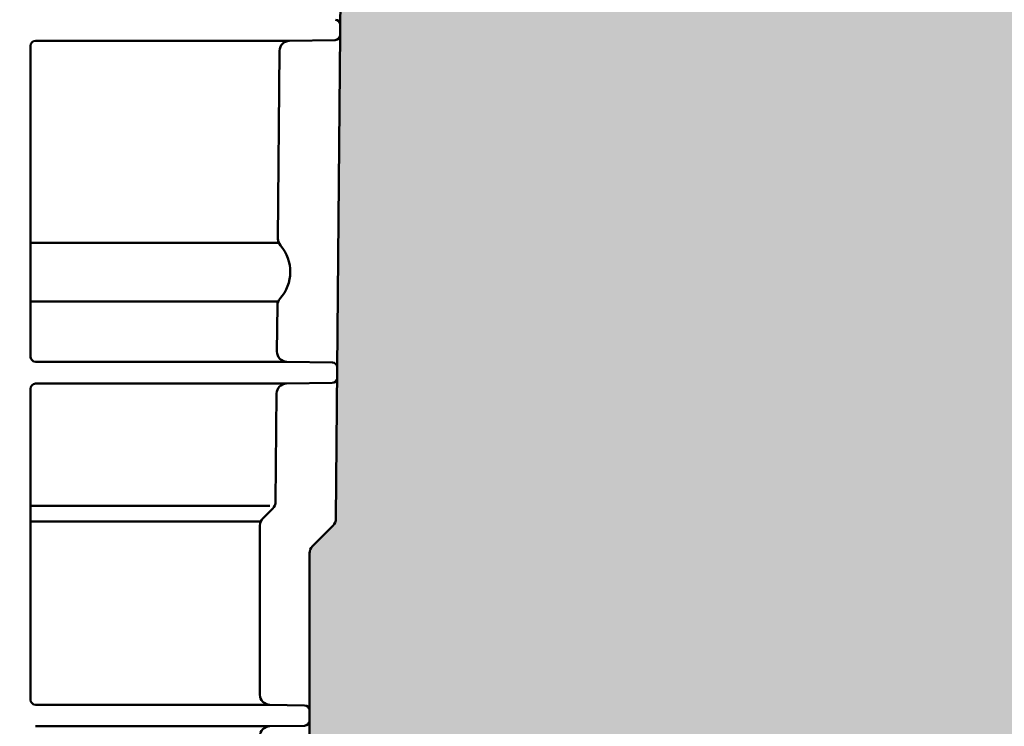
# Model space of a CAD drawing. Extents: x -118729 to -53705, y 33529 to 45095.
# Tile 56 of 83: x -60886 to -60730, y 35589 to 35702. Entities that reach past the tile are written whole.
import ezdxf

# ---------------------------------------------------------------- set-up
doc = ezdxf.new("R2010")
doc.units = 0
doc.header["$LTSCALE"] = 10
doc.header["$MEASUREMENT"] = 0
doc.layers.add('AM_0', color=7, linetype='CONTINUOUS', lineweight=50)
doc.layers.add('AM_8', color=1, linetype='CONTINUOUS', lineweight=25)

msp = doc.modelspace()

# ---------------------------------------------------------------- hatches: boundary and pattern name
at = {"layer": 'AM_8'}
h = msp.add_hatch(dxfattribs=at)
h.set_pattern_fill('HEX', color=9, scale=1.600000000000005, angle=45, style=0)
h.set_pattern_definition([(45, (-46406.56915548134, 36684.14023366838), (-6.221703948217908, 6.221703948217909), [5.080000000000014, -10.16000000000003]), (165, (-46406.56915548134, 36684.14023366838), (-2.277301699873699, -8.499005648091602), [5.08, -10.16]), (104.9999999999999, (-46402.97705303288, 36687.73233611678), (-8.499005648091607, -2.277301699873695), [5.08, -10.16])])
edge = h.paths.add_edge_path(flags=16)
edge.add_line((-59825.65901947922, 35580.71476859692), (-59825.65901947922, 35580.56656859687))
edge.add_line((-59825.65901947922, 35580.56656859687), (-59824.23933547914, 35581.98625259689))
edge.add_line((-59824.23933547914, 35581.98625259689), (-59823.32782928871, 35581.07474846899))
edge.add_arc((-59774.45901947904, 35527.11476859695), 72.79999999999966, 92.8344637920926, 132.1655355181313, ccw=False)
edge.add_line((-59778.05901947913, 35599.82570312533), (-59778.05901947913, 35601.11476859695))
edge.add_line((-59778.05901947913, 35601.11476859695), (-59770.85901947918, 35601.11476859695))
edge.add_line((-59770.85901947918, 35601.11476859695), (-59770.85901947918, 35599.82570312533))
edge.add_arc((-59774.45901947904, 35527.11476859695), 72.79999999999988, 47.83446448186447, 87.1655362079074, ccw=False)
edge.add_line((-59725.59020966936, 35581.07474846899), (-59724.67870347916, 35581.98625259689))
edge.add_line((-59724.67870347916, 35581.98625259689), (-59719.58753547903, 35576.89508459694))
edge.add_line((-59719.58753547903, 35576.89508459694), (-59720.49903960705, 35575.98357840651))
edge.add_arc((-59774.45901947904, 35527.11476859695), 72.80000000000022, 2.8344637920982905, 42.16553551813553, ccw=False)
edge.add_line((-59701.74808495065, 35530.71476859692), (-59700.45901947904, 35530.71476859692))
edge.add_line((-59700.45901947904, 35530.71476859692), (-59700.45901947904, 35523.51476859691))
edge.add_line((-59700.45901947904, 35523.51476859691), (-59701.74808495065, 35523.51476859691))
edge.add_arc((-59774.45901947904, 35527.11476859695), 72.7999999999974, 317.8344644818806, 357.1655362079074, ccw=False)
edge.add_line((-59720.49903960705, 35478.24595878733), (-59719.58753547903, 35477.3344525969))
edge.add_line((-59719.58753547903, 35477.3344525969), (-59724.67870347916, 35472.24328459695))
edge.add_line((-59724.67870347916, 35472.24328459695), (-59725.59020966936, 35473.15478872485))
edge.add_arc((-59774.45901947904, 35527.11476859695), 72.79999999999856, 272.8344637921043, 312.1655355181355, ccw=False)
edge.add_line((-59770.85901947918, 35454.40383406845), (-59770.85901947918, 35453.11476859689))
edge.add_line((-59770.85901947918, 35453.11476859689), (-59778.05901947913, 35453.11476859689))
edge.add_line((-59778.05901947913, 35453.11476859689), (-59778.05901947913, 35454.40383406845))
edge.add_arc((-59774.45901947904, 35527.11476859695), 72.79999999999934, 227.8344644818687, 267.1655362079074, ccw=False)
edge.add_line((-59823.32782928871, 35473.15478872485), (-59824.23933547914, 35472.24328459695))
edge.add_line((-59824.23933547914, 35472.24328459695), (-59825.57318406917, 35473.57713318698))
edge.add_line((-59825.57318406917, 35473.57713318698), (-59825.65901947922, 35473.51476859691))
edge.add_line((-59825.65901947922, 35473.51476859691), (-59844.45901947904, 35473.51476859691))
edge.add_line((-59844.45901947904, 35473.51476859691), (-59844.45901947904, 35472.39476699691))
edge.add_line((-59844.45901947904, 35472.39476699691), (-59858.45901947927, 35472.39476699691))
edge.add_line((-59858.45901947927, 35472.39476699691), (-59858.45901947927, 35481.61712367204))
edge.add_line((-59858.45901947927, 35481.61712367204), (-59859.40622096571, 35481.58752219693))
edge.add_line((-59859.40622096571, 35481.58752219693), (-59860.30944656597, 35480.8561013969))
edge.add_line((-59860.30944656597, 35480.8561013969), (-59861.44370416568, 35480.82065579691))
edge.add_line((-59861.44370416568, 35480.82065579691), (-59861.44370416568, 35573.40888139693))
edge.add_line((-59861.44370416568, 35573.40888139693), (-59860.30944656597, 35573.37343579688))
edge.add_line((-59860.30944656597, 35573.37343579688), (-59859.40622096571, 35572.64201499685))
edge.add_line((-59859.40622096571, 35572.64201499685), (-59858.45901947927, 35572.61241352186))
edge.add_line((-59858.45901947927, 35572.61241352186), (-59858.45901947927, 35581.83477019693))
edge.add_line((-59858.45901947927, 35581.83477019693), (-59844.45901947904, 35581.83477019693))
edge.add_line((-59844.45901947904, 35581.83477019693), (-59844.45901947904, 35580.71476859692))
edge.add_line((-59844.45901947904, 35580.71476859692), (-59825.65901947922, 35580.71476859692))
edge = h.paths.add_edge_path(flags=16)
edge.add_line((-60455.40638900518, 35462.44064142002), (-60431.64092047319, 35462.44064142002))
edge.add_line((-60431.64092047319, 35462.44064142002), (-60425.6995533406, 35462.44064142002))
edge.add_line((-60425.6995533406, 35462.44064142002), (-60395.99271767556, 35462.44064142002))
edge.add_line((-60395.99271767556, 35462.44064142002), (-60390.05135054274, 35462.44064142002))
edge.add_line((-60390.05135054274, 35462.44064142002), (-60350.04062979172, 35462.44064142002))
edge.add_arc((-60338.15760940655, 35421.22233482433), 42.89702754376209, -103.58519168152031, 106.0819924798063, ccw=False)
edge.add_line((-60348.23373073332, 35379.52549140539), (-61022.16533288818, 35379.52549140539))
edge.add_line((-61022.16533288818, 35379.52549140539), (-61022.16533288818, 35375.35306732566))
edge.add_line((-61022.16533288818, 35375.35306732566), (-61031.56373336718, 35375.35306732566))
edge.add_line((-61031.56373336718, 35375.35306732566), (-61031.56373336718, 35466.61306549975))
edge.add_line((-61031.56373336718, 35466.61306549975), (-61022.16533288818, 35466.61306549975))
edge.add_line((-61022.16533288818, 35466.61306549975), (-61022.16533288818, 35462.44064142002))
edge.add_line((-61022.16533288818, 35462.44064142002), (-61001.88206312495, 35462.44064142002))
edge.add_line((-61001.88206312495, 35462.44064142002), (-60966.36396244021, 35462.44064142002))
edge.add_line((-60966.36396244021, 35462.44064142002), (-60930.71575964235, 35462.44064142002))
edge.add_line((-60930.71575964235, 35462.44064142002), (-60924.77439250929, 35462.44064142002))
edge.add_line((-60924.77439250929, 35462.44064142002), (-60895.06755684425, 35462.44064142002))
edge.add_line((-60895.06755684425, 35462.44064142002), (-60889.12618971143, 35462.44064142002))
edge.add_line((-60889.12618971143, 35462.44064142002), (-60823.77115124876, 35462.44064142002))
edge.add_line((-60823.77115124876, 35462.44064142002), (-60817.82978411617, 35462.44064142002))
edge.add_line((-60817.82978411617, 35462.44064142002), (-60788.12294845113, 35462.44064142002))
edge.add_line((-60788.12294845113, 35462.44064142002), (-60782.18158131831, 35462.44064142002))
edge.add_line((-60782.18158131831, 35462.44064142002), (-60740.59201138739, 35462.44064142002))
edge.add_line((-60740.59201138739, 35462.44064142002), (-60710.88517572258, 35462.44064142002))
edge.add_line((-60710.88517572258, 35462.44064142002), (-60645.53013726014, 35462.44064142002))
edge.add_line((-60645.53013726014, 35462.44064142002), (-60639.58877012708, 35462.44064142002))
edge.add_line((-60639.58877012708, 35462.44064142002), (-60574.23373166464, 35462.44064142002))
edge.add_line((-60574.23373166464, 35462.44064142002), (-60568.29236453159, 35462.44064142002))
edge.add_line((-60568.29236453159, 35462.44064142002), (-60538.58552886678, 35462.44064142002))
edge.add_line((-60538.58552886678, 35462.44064142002), (-60532.64416173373, 35462.44064142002))
edge.add_line((-60532.64416173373, 35462.44064142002), (-60467.28912327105, 35462.44064142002))
edge.add_line((-60467.28912327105, 35462.44064142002), (-60461.34775613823, 35462.44064142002))
edge.add_line((-60461.34775613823, 35462.44064142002), (-60458.48897031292, 35462.44064142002))
edge.add_line((-60458.48897031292, 35462.44064142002), (-60455.40638900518, 35462.44064142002))
edge = h.paths.add_edge_path(flags=16)
edge.add_line((-60640.50384603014, 35580.71476859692), (-60640.50384603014, 35580.61916299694))
edge.add_line((-60640.50384603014, 35580.61916299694), (-60632.5118476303, 35580.61916299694))
edge.add_line((-60632.5118476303, 35580.61916299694), (-60632.04246283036, 35580.14893019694))
edge.add_line((-60632.04246283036, 35580.14893019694), (-60631.57725323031, 35579.68286539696))
edge.add_line((-60631.57725323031, 35579.68286539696), (-60631.11615643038, 35579.22090859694))
edge.add_line((-60631.11615643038, 35579.22090859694), (-60630.65911963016, 35578.76300459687))
edge.add_line((-60630.65911963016, 35578.76300459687), (-60630.2060916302, 35578.30909819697))
edge.add_line((-60630.2060916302, 35578.30909819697), (-60629.75701963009, 35577.85914139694))
edge.add_line((-60629.75701963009, 35577.85914139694), (-60629.31184763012, 35577.41307819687))
edge.add_line((-60629.31184763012, 35577.41307819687), (-60582.22324923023, 35577.41307819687))
edge.add_line((-60582.22324923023, 35577.41307819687), (-60580.77630043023, 35576.3978157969))
edge.add_line((-60580.77630043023, 35576.3978157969), (-60579.3592964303, 35575.40348939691))
edge.add_line((-60579.3592964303, 35575.40348939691), (-60577.97132043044, 35574.42944779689))
edge.add_line((-60577.97132043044, 35574.42944779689), (-60576.61151803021, 35573.47508059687))
edge.add_line((-60576.61151803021, 35573.47508059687), (-60575.27902283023, 35572.53979019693))
edge.add_line((-60575.27902283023, 35572.53979019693), (-60573.97302923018, 35571.62300859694))
edge.add_line((-60573.97302923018, 35571.62300859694), (-60572.69275563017, 35570.72418939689))
edge.add_line((-60572.69275563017, 35570.72418939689), (-60572.5118476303, 35570.71476859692))
edge.add_line((-60572.5118476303, 35570.71476859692), (-60555.71184763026, 35568.96476859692))
edge.add_arc((-60555.71184763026, 35566.5647685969), 2.4, 0, 90, ccw=False)
edge.add_line((-60553.31184763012, 35566.5647685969), (-60553.31184763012, 35557.11476859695))
edge.add_line((-60553.31184763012, 35557.11476859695), (-60093.00622096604, 35557.11476859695))
edge.add_line((-60093.00622096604, 35557.11476859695), (-60093.00622096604, 35566.5647685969))
edge.add_arc((-60090.60622096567, 35566.5647685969), 2.4, 90, 180, ccw=False)
edge.add_line((-60090.60622096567, 35568.96476859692), (-60073.80622096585, 35570.71476859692))
edge.add_line((-60073.80622096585, 35570.71476859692), (-60073.62531296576, 35570.72418939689))
edge.add_line((-60073.62531296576, 35570.72418939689), (-60072.34503936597, 35571.62300859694))
edge.add_line((-60072.34503936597, 35571.62300859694), (-60071.03904576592, 35572.53979019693))
edge.add_line((-60071.03904576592, 35572.53979019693), (-60069.70655056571, 35573.47508059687))
edge.add_line((-60069.70655056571, 35573.47508059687), (-60068.34674816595, 35574.42944779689))
edge.add_line((-60068.34674816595, 35574.42944779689), (-60066.95877216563, 35575.40348939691))
edge.add_line((-60066.95877216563, 35575.40348939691), (-60065.54176816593, 35576.3978157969))
edge.add_line((-60065.54176816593, 35576.3978157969), (-60064.09481936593, 35577.41307819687))
edge.add_line((-60064.09481936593, 35577.41307819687), (-60017.00622096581, 35577.41307819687))
edge.add_line((-60017.00622096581, 35577.41307819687), (-60016.56104896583, 35577.85914139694))
edge.add_line((-60016.56104896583, 35577.85914139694), (-60016.11197696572, 35578.30909819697))
edge.add_line((-60016.11197696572, 35578.30909819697), (-60015.65894896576, 35578.76300459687))
edge.add_line((-60015.65894896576, 35578.76300459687), (-60015.20191216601, 35579.22090859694))
edge.add_line((-60015.20191216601, 35579.22090859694), (-60014.74081536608, 35579.68286539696))
edge.add_line((-60014.74081536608, 35579.68286539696), (-60014.2756057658, 35580.14893019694))
edge.add_line((-60014.2756057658, 35580.14893019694), (-60013.80622096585, 35580.61916299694))
edge.add_line((-60013.80622096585, 35580.61916299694), (-60005.81422256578, 35580.61916299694))
edge.add_line((-60005.81422256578, 35580.61916299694), (-60005.81422256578, 35580.71476859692))
edge.add_line((-60005.81422256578, 35580.71476859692), (-60005.80622096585, 35580.71476859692))
edge.add_line((-60005.80622096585, 35580.71476859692), (-60005.80622096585, 35575.11476859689))
edge.add_line((-60005.80622096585, 35575.11476859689), (-60002.6062209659, 35575.11476859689))
edge.add_line((-60002.6062209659, 35575.11476859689), (-60000.78416576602, 35568.31476859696))
edge.add_line((-60000.78416576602, 35568.31476859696), (-59953.80622096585, 35568.31476859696))
edge.add_arc((-59953.80622096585, 35527.11476859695), 41.20000000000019, 34.20364142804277, 90, ccw=False)
edge.add_line((-59919.7319731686, 35550.27476939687), (-59869.80622096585, 35550.27476939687))
edge.add_line((-59869.80622096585, 35550.27476939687), (-59869.80622096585, 35574.55476779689))
edge.add_line((-59869.80622096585, 35574.55476779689), (-59867.9020433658, 35581.66125259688))
edge.add_line((-59867.9020433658, 35581.66125259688), (-59862.6062209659, 35581.87476619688))
edge.add_line((-59862.6062209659, 35581.87476619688), (-59862.6062209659, 35569.39808139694))
edge.add_line((-59862.6062209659, 35569.39808139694), (-59862.6059017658, 35569.04881099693))
edge.add_line((-59862.6059017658, 35569.04881099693), (-59862.60529136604, 35568.70542699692))
edge.add_line((-59862.60529136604, 35568.70542699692), (-59862.60479296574, 35568.36942539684))
edge.add_line((-59862.60479296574, 35568.36942539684), (-59862.60479296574, 35568.03989659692))
edge.add_line((-59862.60479296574, 35568.03989659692), (-59862.60529136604, 35567.7039253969))
edge.add_line((-59862.60529136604, 35567.7039253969), (-59862.6059017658, 35567.3605813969))
edge.add_line((-59862.6059017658, 35567.3605813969), (-59862.6062209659, 35567.01132939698))
edge.add_line((-59862.6062209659, 35567.01132939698), (-59862.6062209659, 35529.36899739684))
edge.add_line((-59862.6062209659, 35529.36899739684), (-59862.60598416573, 35528.70971019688))
edge.add_line((-59862.60598416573, 35528.70971019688), (-59862.60549616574, 35528.06134299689))
edge.add_line((-59862.60549616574, 35528.06134299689), (-59862.60509056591, 35527.42641099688))
edge.add_line((-59862.60509056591, 35527.42641099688), (-59862.60509056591, 35526.80312619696))
edge.add_line((-59862.60509056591, 35526.80312619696), (-59862.60549616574, 35526.16819419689))
edge.add_line((-59862.60549616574, 35526.16819419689), (-59862.60598416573, 35525.51982699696))
edge.add_line((-59862.60598416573, 35525.51982699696), (-59862.6062209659, 35524.86053979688))
edge.add_line((-59862.6062209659, 35524.86053979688), (-59862.6062209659, 35472.35477099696))
edge.add_line((-59862.6062209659, 35472.35477099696), (-59867.9020433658, 35472.5682845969))
edge.add_line((-59867.9020433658, 35472.5682845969), (-59869.80622096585, 35479.67476939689))
edge.add_line((-59869.80622096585, 35479.67476939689), (-59869.80622096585, 35503.95476779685))
edge.add_line((-59869.80622096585, 35503.95476779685), (-59919.7319731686, 35503.95476779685))
edge.add_arc((-59953.80622096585, 35527.11476859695), 41.20000000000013, 270.00000000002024, 325.7963585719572, ccw=False)
edge.add_line((-59953.80622096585, 35485.91476859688), (-60000.78416576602, 35485.91476859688))
edge.add_line((-60000.78416576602, 35485.91476859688), (-60002.6062209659, 35479.11476859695))
edge.add_line((-60002.6062209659, 35479.11476859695), (-60005.80622096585, 35479.11476859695))
edge.add_line((-60005.80622096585, 35479.11476859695), (-60005.80622096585, 35473.51476859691))
edge.add_line((-60005.80622096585, 35473.51476859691), (-60005.81422256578, 35473.51476859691))
edge.add_line((-60005.81422256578, 35473.51476859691), (-60005.81422256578, 35473.6103741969))
edge.add_line((-60005.81422256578, 35473.6103741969), (-60013.80622096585, 35473.6103741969))
edge.add_line((-60013.80622096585, 35473.6103741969), (-60014.2756057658, 35474.0806069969))
edge.add_line((-60014.2756057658, 35474.0806069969), (-60014.74081536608, 35474.54667179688))
edge.add_line((-60014.74081536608, 35474.54667179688), (-60015.20191216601, 35475.0086285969))
edge.add_line((-60015.20191216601, 35475.0086285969), (-60015.65894896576, 35475.46653259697))
edge.add_line((-60015.65894896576, 35475.46653259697), (-60016.11197696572, 35475.92043899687))
edge.add_line((-60016.11197696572, 35475.92043899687), (-60016.56104896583, 35476.3703957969))
edge.add_line((-60016.56104896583, 35476.3703957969), (-60017.00622096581, 35476.81645899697))
edge.add_line((-60017.00622096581, 35476.81645899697), (-60064.09481936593, 35476.81645899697))
edge.add_line((-60064.09481936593, 35476.81645899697), (-60065.54176816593, 35477.83172139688))
edge.add_line((-60065.54176816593, 35477.83172139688), (-60066.95877216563, 35478.82604779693))
edge.add_line((-60066.95877216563, 35478.82604779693), (-60068.34674816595, 35479.80008939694))
edge.add_line((-60068.34674816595, 35479.80008939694), (-60069.70655056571, 35480.75445659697))
edge.add_line((-60069.70655056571, 35480.75445659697), (-60071.03904576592, 35481.68974699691))
edge.add_line((-60071.03904576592, 35481.68974699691), (-60072.34503936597, 35482.60652859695))
edge.add_line((-60072.34503936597, 35482.60652859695), (-60073.62531296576, 35483.50534779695))
edge.add_line((-60073.62531296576, 35483.50534779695), (-60073.80622096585, 35483.51476859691))
edge.add_line((-60073.80622096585, 35483.51476859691), (-60090.60622096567, 35485.26476859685))
edge.add_arc((-60090.60622096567, 35487.66476859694), 2.4, 180, 270, ccw=False)
edge.add_line((-60093.00622096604, 35487.66476859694), (-60093.00622096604, 35497.11476859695))
edge.add_line((-60093.00622096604, 35497.11476859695), (-60553.31184763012, 35497.11476859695))
edge.add_line((-60553.31184763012, 35497.11476859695), (-60553.31184763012, 35487.66476859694))
edge.add_arc((-60555.71184763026, 35487.66476859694), 2.4, 270, 360, ccw=False)
edge.add_line((-60555.71184763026, 35485.26476859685), (-60572.5118476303, 35483.51476859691))
edge.add_line((-60572.5118476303, 35483.51476859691), (-60572.69275563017, 35483.50534779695))
edge.add_line((-60572.69275563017, 35483.50534779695), (-60573.97302923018, 35482.60652859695))
edge.add_line((-60573.97302923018, 35482.60652859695), (-60575.27902283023, 35481.68974699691))
edge.add_line((-60575.27902283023, 35481.68974699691), (-60576.61151803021, 35480.75445659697))
edge.add_line((-60576.61151803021, 35480.75445659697), (-60577.97132043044, 35479.80008939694))
edge.add_line((-60577.97132043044, 35479.80008939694), (-60579.3592964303, 35478.82604779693))
edge.add_line((-60579.3592964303, 35478.82604779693), (-60580.77630043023, 35477.83172139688))
edge.add_line((-60580.77630043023, 35477.83172139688), (-60582.22324923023, 35476.81645899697))
edge.add_line((-60582.22324923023, 35476.81645899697), (-60629.31184763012, 35476.81645899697))
edge.add_line((-60629.31184763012, 35476.81645899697), (-60629.75701963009, 35476.3703957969))
edge.add_line((-60629.75701963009, 35476.3703957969), (-60630.2060916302, 35475.92043899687))
edge.add_line((-60630.2060916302, 35475.92043899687), (-60630.65911963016, 35475.46653259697))
edge.add_line((-60630.65911963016, 35475.46653259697), (-60631.11615643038, 35475.0086285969))
edge.add_line((-60631.11615643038, 35475.0086285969), (-60631.57725323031, 35474.54667179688))
edge.add_line((-60631.57725323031, 35474.54667179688), (-60632.04246283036, 35474.0806069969))
edge.add_line((-60632.04246283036, 35474.0806069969), (-60632.5118476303, 35473.6103741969))
edge.add_line((-60632.5118476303, 35473.6103741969), (-60640.50384603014, 35473.6103741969))
edge.add_line((-60640.50384603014, 35473.6103741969), (-60640.50384603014, 35473.51476859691))
edge.add_line((-60640.50384603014, 35473.51476859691), (-60640.51184763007, 35473.51476859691))
edge.add_line((-60640.51184763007, 35473.51476859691), (-60640.51184763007, 35479.11476859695))
edge.add_line((-60640.51184763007, 35479.11476859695), (-60643.71184763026, 35479.11476859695))
edge.add_line((-60643.71184763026, 35479.11476859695), (-60645.53390283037, 35485.91476859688))
edge.add_line((-60645.53390283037, 35485.91476859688), (-60692.5118476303, 35485.91476859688))
edge.add_arc((-60692.5118476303, 35527.11476859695), 41.19999999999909, 215.0146870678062, 270, ccw=False)
edge.add_line((-60726.25485314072, 35503.47476903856), (-60769.88919012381, 35503.47476859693))
edge.add_arc((-60769.88919012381, 35497.63476859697), 5.840000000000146, 90, 114.6519509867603)
edge.add_line((-60772.32508355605, 35502.94250099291), (-60777.46076212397, 35498.5263405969))
edge.add_line((-60777.46076212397, 35498.5263405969), (-60777.46076299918, 35498.52634147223))
edge.add_arc((-60780.28919012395, 35501.35476859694), 3.999999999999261, 269.9999656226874, 314.9999999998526, ccw=False)
edge.add_line((-60780.28919252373, 35497.35476859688), (-60780.28919252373, 35497.35476779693))
edge.add_line((-60780.28919252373, 35497.35476779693), (-60797.29142612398, 35497.35476779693))
edge.add_line((-60797.29142612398, 35497.35476779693), (-60797.2691245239, 35497.37789419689))
edge.add_line((-60797.2691245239, 35497.37789419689), (-60797.25458532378, 35497.40066619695))
edge.add_line((-60797.25458532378, 35497.40066619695), (-60797.2472493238, 35497.42296859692))
edge.add_line((-60797.2472493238, 35497.42296859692), (-60797.246541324, 35497.44478299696))
edge.add_line((-60797.246541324, 35497.44478299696), (-60797.25232772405, 35497.46696619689))
edge.add_line((-60797.25232772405, 35497.46696619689), (-60797.26518132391, 35497.48964619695))
edge.add_line((-60797.26518132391, 35497.48964619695), (-60797.28568932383, 35497.51270539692))
edge.add_line((-60797.28568932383, 35497.51270539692), (-60797.31449812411, 35497.53602139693))
edge.add_line((-60797.31449812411, 35497.53602139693), (-60797.35218052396, 35497.55947659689))
edge.add_line((-60797.35218052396, 35497.55947659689), (-60797.39938532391, 35497.58295099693))
edge.add_line((-60797.39938532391, 35497.58295099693), (-60797.45681972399, 35497.60632779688))
edge.add_line((-60797.45681972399, 35497.60632779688), (-60797.39584532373, 35497.65507659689))
edge.add_line((-60797.39584532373, 35497.65507659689), (-60797.33662932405, 35497.70482619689))
edge.add_line((-60797.33662932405, 35497.70482619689), (-60797.27931732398, 35497.75534459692))
edge.add_line((-60797.27931732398, 35497.75534459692), (-60797.22404372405, 35497.80641579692))
edge.add_line((-60797.22404372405, 35497.80641579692), (-60797.17093092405, 35497.85781019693))
edge.add_line((-60797.17093092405, 35497.85781019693), (-60797.11967332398, 35497.9097573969))
edge.add_line((-60797.11967332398, 35497.9097573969), (-60797.06875812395, 35497.9637797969))
edge.add_line((-60797.06875812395, 35497.9637797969), (-60797.06875812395, 35556.26575739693))
edge.add_line((-60797.06875812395, 35556.26575739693), (-60797.11967332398, 35556.31977979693))
edge.add_line((-60797.11967332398, 35556.31977979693), (-60797.17093092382, 35556.37172699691))
edge.add_line((-60797.17093092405, 35556.37172699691), (-60797.22404372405, 35556.42312139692))
edge.add_line((-60797.22404372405, 35556.42312139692), (-60797.27931732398, 35556.47419259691))
edge.add_line((-60797.27931732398, 35556.47419259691), (-60797.33662932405, 35556.52471099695))
edge.add_line((-60797.33662932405, 35556.52471099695), (-60797.39584532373, 35556.57446059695))
edge.add_line((-60797.39584532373, 35556.57446059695), (-60797.45681972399, 35556.6232093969))
edge.add_line((-60797.45681972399, 35556.6232093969), (-60797.37121172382, 35556.65999579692))
edge.add_line((-60797.37121172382, 35556.65999579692), (-60797.30984692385, 35556.69685819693))
edge.add_line((-60797.30984692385, 35556.69685819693), (-60797.27023492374, 35556.73333579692))
edge.add_line((-60797.27023492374, 35556.73333579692), (-60797.2499837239, 35556.76896459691))
edge.add_line((-60797.2499837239, 35556.76896459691), (-60797.24674852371, 35556.80342859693))
edge.add_line((-60797.24674852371, 35556.80342859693), (-60797.2599077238, 35556.83858139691))
edge.add_line((-60797.2599077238, 35556.83858139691), (-60797.29142612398, 35556.87476939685))
edge.add_line((-60797.29142612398, 35556.87476939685), (-60780.28919252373, 35556.87476939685))
edge.add_line((-60780.28919252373, 35556.87476939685), (-60780.28919252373, 35556.87476859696))
edge.add_arc((-60780.28919012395, 35552.87476859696), 3.99999999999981, 44.999999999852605, 90.0000343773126, ccw=False)
edge.add_line((-60777.46076299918, 35555.70319572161), (-60777.46076212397, 35555.70319659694))
edge.add_line((-60777.46076212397, 35555.70319659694), (-60775.44659743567, 35553.86236962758))
edge.add_arc((-60780.26107492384, 35547.67476859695), 7.840000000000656, 43.03502016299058, 52.1140621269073, ccw=False)
edge.add_line((-60774.53053107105, 35553.02513934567), (-60772.41481901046, 35551.0915041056))
edge.add_arc((-60770.60327266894, 35555.03880394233), 4.343141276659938, 245.3480457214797, 279.4633509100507)
edge.add_line((-60769.88918772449, 35550.75476859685), (-60726.25485283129, 35550.75476859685))
edge.add_arc((-60692.5118476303, 35527.11476859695), 41.19999999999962, 89.99999999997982, 144.9853121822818, ccw=False)
edge.add_line((-60692.5118476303, 35568.31476859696), (-60645.53390283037, 35568.31476859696))
edge.add_line((-60645.53390283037, 35568.31476859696), (-60643.71184763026, 35575.11476859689))
edge.add_line((-60643.71184763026, 35575.11476859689), (-60640.51184763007, 35575.11476859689))
edge.add_line((-60640.51184763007, 35575.11476859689), (-60640.51184763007, 35580.71476859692))
edge.add_line((-60640.51184763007, 35580.71476859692), (-60640.50384603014, 35580.71476859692))
edge = h.paths.add_edge_path()
edge.add_arc((-60753.08494265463, 35953.94102134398), 268.3364670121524, 201.7314666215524, 216.1050728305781)
edge.add_arc((-60925.72155674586, 35814.62507965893), 48.00000000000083, 203.0661873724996, 249.9330365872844)
edge.add_arc((-60942.05398108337, 35769.91476859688), 0.3999999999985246, 249.9330365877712, 270)
edge.add_line((-60942.05398108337, 35769.51476859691), (-60941.84997184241, 35769.51476859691))
edge.add_line((-60941.84997184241, 35769.51476859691), (-60941.71034195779, 35753.51476859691))
edge.add_line((-60941.71034195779, 35753.51476859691), (-60941.04997184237, 35753.51476859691))
edge.add_line((-60941.04997184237, 35753.51476859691), (-60941.04997184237, 35749.51476859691))
edge.add_line((-60941.04997184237, 35749.51476859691), (-60940.24997184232, 35748.71476859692))
edge.add_line((-60940.24997184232, 35748.71476859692), (-60937.1535408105, 35748.71476859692))
edge.add_line((-60937.1535408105, 35748.71476859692), (-60936.05089903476, 35622.36453595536))
edge.add_arc((-60934.45095995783, 35622.3784984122), 1.599999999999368, 180.4999999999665, 225.0000000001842)
edge.add_line((-60935.58233080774, 35621.2471275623), (-60932.31860099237, 35617.98339774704))
edge.add_arc((-60933.44997184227, 35616.85202689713), 1.600000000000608, -5.210836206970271e-10, 44.999999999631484, ccw=False)
edge.add_line((-60931.84997184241, 35616.85202689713), (-60931.84997184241, 35492.3147685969))
edge.add_arc((-60925.44997184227, 35492.3147685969), 6.400000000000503, 180, 270)
edge.add_line((-60925.44997184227, 35485.91476859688), (-60846.24997184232, 35485.91476859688))
edge.add_arc((-60846.24997184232, 35492.3147685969), 6.39999999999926, 270, 360)
edge.add_line((-60839.84997184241, 35492.3147685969), (-60839.84997184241, 35503.95476779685))
edge.add_line((-60839.84997184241, 35503.95476779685), (-60802.89264692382, 35503.95476779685))
edge.add_line((-60802.89264692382, 35503.95476779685), (-60802.89264692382, 35502.8683085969))
edge.add_line((-60802.89264692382, 35502.8683085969), (-60802.59584532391, 35499.47587099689))
edge.add_line((-60802.59584532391, 35499.47587099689), (-60802.59584532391, 35554.75366619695))
edge.add_line((-60802.59584532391, 35554.75366619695), (-60802.89264692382, 35551.36122859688))
edge.add_line((-60802.89264692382, 35551.36122859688), (-60802.89264692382, 35550.27476939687))
edge.add_line((-60802.89264692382, 35550.27476939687), (-60839.84997184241, 35550.27476939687))
edge.add_line((-60839.84997184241, 35550.27476939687), (-60839.84997184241, 35616.85202689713))
edge.add_arc((-60838.24997184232, 35616.85202689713), 1.600000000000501, 134.9999999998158, 180, ccw=False)
edge.add_line((-60839.38134269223, 35617.98339774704), (-60836.11761287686, 35621.2471275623))
edge.add_arc((-60837.24898372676, 35622.3784984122), 1.600000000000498, 315.0000000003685, 359.5000000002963)
edge.add_line((-60835.64904465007, 35622.36453595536), (-60834.54640287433, 35748.71476859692))
edge.add_line((-60834.54640287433, 35748.71476859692), (-60831.44997184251, 35748.71476859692))
edge.add_line((-60831.44997184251, 35748.71476859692), (-60830.64997184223, 35749.51476859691))
edge.add_line((-60830.64997184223, 35749.51476859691), (-60830.64997184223, 35753.51476859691))
edge.add_line((-60830.64997184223, 35753.51476859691), (-60829.9896017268, 35753.51476859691))
edge.add_line((-60829.9896017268, 35753.51476859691), (-60829.84997184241, 35769.51476859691))
edge.add_line((-60829.84997184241, 35769.51476859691), (-60829.64596260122, 35769.51476859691))
edge.add_arc((-60829.64596260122, 35769.91476859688), 0.4000000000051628, 270, 290.0669634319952)
edge.add_arc((-60845.97838693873, 35814.62507965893), 47.99999999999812, 290.0669634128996, 336.9338126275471)
edge.add_arc((-61018.61500103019, 35953.94102134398), 268.3364670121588, 323.8949271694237, 338.2685333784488)
edge.add_line((-60769.3493763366, 35854.58757210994), (-59609.64856172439, 35854.58757210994))
edge.add_line((-59609.64856172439, 35854.58757210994), (-59606.17789842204, 35834.98363005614))
edge.add_line((-59606.17789842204, 35834.98363005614), (-59600.19445970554, 35804.17620838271))
edge.add_line((-59600.19445970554, 35804.17620838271), (-59594.8218914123, 35777.91284600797))
edge.add_line((-59594.8218914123, 35777.91284600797), (-59590.12096078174, 35754.64049998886))
edge.add_line((-59590.12096078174, 35754.64049998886), (-59586.15243505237, 35732.80612738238))
edge.add_line((-59586.15243505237, 35732.80612738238), (-59582.9530943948, 35711.15148495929))
edge.add_line((-59582.9530943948, 35711.15148495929), (-59580.46377071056, 35689.59752834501))
edge.add_line((-59580.46377071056, 35689.59752834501), (-59578.60130883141, 35668.3600128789))
edge.add_line((-59578.60130883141, 35668.3600128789), (-59577.28255359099, 35647.65469390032))
edge.add_line((-59577.28255359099, 35647.65469390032), (-59576.42434982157, 35627.69732674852))
edge.add_line((-59576.42434982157, 35627.69732674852), (-59575.94354235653, 35608.70366676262))
edge.add_line((-59575.94354235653, 35608.70366676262), (-59575.75697602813, 35590.88946928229))
edge.add_line((-59575.75697602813, 35590.88946928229), (-59575.78149566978, 35574.47048964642))
edge.add_line((-59575.78149566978, 35574.47048964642), (-59575.95260273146, 35559.5982893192))
edge.add_line((-59575.95260273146, 35559.5982893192), (-59576.28042513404, 35546.16765426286))
edge.add_line((-59576.28042513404, 35546.16765426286), (-59576.79374741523, 35534.00917656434))
edge.add_line((-59576.79374741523, 35534.00917656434), (-59577.52135411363, 35522.95344831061))
edge.add_line((-59577.52135411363, 35522.95344831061), (-59578.49202976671, 35512.83106158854))
edge.add_line((-59578.49202976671, 35512.83106158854), (-59579.73455891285, 35503.47260848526))
edge.add_line((-59579.73455891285, 35503.47260848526), (-59581.27772609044, 35494.70868108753))
edge.add_line((-59581.27772609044, 35494.70868108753), (-59583.1503158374, 35486.36987148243))
edge.add_line((-59583.1503158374, 35486.36987148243), (-59585.36778652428, 35478.32299735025))
edge.add_line((-59585.36778652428, 35478.32299735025), (-59587.89229185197, 35470.57977874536))
edge.add_line((-59587.89229185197, 35470.57977874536), (-59590.67265935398, 35463.18816131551))
edge.add_line((-59590.67265935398, 35463.18816131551), (-59593.65771656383, 35456.19609070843))
edge.add_line((-59593.65771656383, 35456.19609070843), (-59596.79629101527, 35449.65151257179))
edge.add_line((-59596.79629101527, 35449.65151257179), (-59600.03721024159, 35443.60237255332))
edge.add_line((-59600.03721024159, 35443.60237255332), (-59603.32930177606, 35438.09661630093))
edge.add_line((-59603.32930177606, 35438.09661630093), (-59606.62139315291, 35433.1821894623))
edge.add_line((-59606.62139315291, 35433.1821894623), (-59609.96145843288, 35428.88839215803))
edge.add_line((-59609.96145843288, 35428.88839215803), (-59613.79405778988, 35425.16994239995))
edge.add_line((-59613.79405778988, 35425.16994239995), (-59618.66289792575, 35421.9629126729))
edge.add_line((-59618.66289792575, 35421.9629126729), (-59625.11168554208, 35419.20337546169))
edge.add_line((-59625.11168554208, 35419.20337546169), (-59633.68412734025, 35416.82740325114))
edge.add_line((-59633.68412734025, 35416.82740325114), (-59644.92393002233, 35414.77106852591))
edge.add_line((-59644.92393002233, 35414.77106852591), (-59659.37480028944, 35412.97044377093))
edge.add_line((-59659.37480028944, 35412.97044377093), (-59677.5804448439, 35411.36160147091))
edge.add_line((-59677.5804448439, 35411.36160147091), (-59699.89533913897, 35409.88434322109))
edge.add_line((-59699.89533913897, 35409.88434322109), (-59725.9170336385, 35408.49338705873))
edge.add_line((-59725.9170336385, 35408.49338705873), (-59755.05384755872, 35407.14718013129))
edge.add_line((-59755.05384755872, 35407.14718013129), (-59786.714100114, 35405.80416958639))
edge.add_line((-59786.714100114, 35405.80416958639), (-59820.30611052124, 35404.42280257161))
edge.add_line((-59820.30611052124, 35404.42280257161), (-59855.23819799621, 35402.96152623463))
edge.add_line((-59855.23819799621, 35402.96152623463), (-59890.91868175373, 35401.37878772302))
edge.add_line((-59890.91868175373, 35401.37878772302), (-59926.75588101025, 35399.6330341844))
edge.add_line((-59926.75588101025, 35399.6330341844), (-59962.22304306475, 35397.6824326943))
edge.add_line((-59962.22304306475, 35397.6824326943), (-59997.05312755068, 35395.48403004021))
edge.add_line((-59997.05312755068, 35395.48403004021), (-60031.04402218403, 35392.99459293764))
edge.add_line((-60031.04402218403, 35392.99459293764), (-60063.99361468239, 35390.17088810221))
edge.add_line((-60063.99361468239, 35390.17088810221), (-60095.69979276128, 35386.96968224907))
edge.add_line((-60095.69979276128, 35386.96968224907), (-60125.96044413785, 35383.34774209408))
edge.add_line((-60125.96044413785, 35383.34774209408), (-60154.57345652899, 35379.26183435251))
edge.add_line((-60154.57345652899, 35379.26183435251), (-60181.33671765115, 35374.66872573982))
edge.add_line((-60181.33671765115, 35374.66872573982), (-60206.15513835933, 35369.56519246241))
edge.add_line((-60206.15513835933, 35369.56519246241), (-60229.36172206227, 35364.10804869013))
edge.add_line((-60229.36172206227, 35364.10804869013), (-60251.39649530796, 35358.49411808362))
edge.add_line((-60251.39649530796, 35358.49411808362), (-60272.69948464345, 35352.92022430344))
edge.add_line((-60272.69948464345, 35352.92022430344), (-60293.71071661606, 35347.5831910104))
edge.add_line((-60293.71071661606, 35347.5831910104), (-60314.87021777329, 35342.67984186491))
edge.add_line((-60314.87021777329, 35342.67984186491), (-60336.61801466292, 35338.40700052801))
edge.add_line((-60336.61801466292, 35338.40700052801), (-60359.39413383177, 35334.96149065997))
edge.add_line((-60359.39413383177, 35334.96149065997), (-60383.56601967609, 35332.48358443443))
edge.add_line((-60383.56601967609, 35332.48358443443), (-60409.21078798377, 35330.88734807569))
edge.add_line((-60409.21078798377, 35330.88734807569), (-60436.33297239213, 35330.03029632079))
edge.add_line((-60436.33297239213, 35330.03029632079), (-60464.93710653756, 35329.76994390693))
edge.add_line((-60464.93710653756, 35329.76994390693), (-60495.0277240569, 35329.96380557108))
edge.add_line((-60495.0277240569, 35329.96380557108), (-60526.60935858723, 35330.4693960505))
edge.add_line((-60526.60935858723, 35330.4693960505), (-60559.68654376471, 35331.14423008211))
edge.add_line((-60559.68654376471, 35331.14423008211), (-60594.26381322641, 35331.84582240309))
edge.add_line((-60594.26381322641, 35331.84582240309), (-60630.26082725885, 35332.45891172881))
edge.add_line((-60630.26082725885, 35332.45891172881), (-60667.25775274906, 35332.97713268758))
edge.add_line((-60667.25775274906, 35332.97713268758), (-60704.7498832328, 35333.42134388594))
edge.add_line((-60704.7498832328, 35333.42134388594), (-60742.23251224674, 35333.8124039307))
edge.add_line((-60742.23251224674, 35333.8124039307), (-60779.20093332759, 35334.17117142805))
edge.add_line((-60779.20093332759, 35334.17117142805), (-60815.15044001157, 35334.51850498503))
edge.add_line((-60815.15044001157, 35334.51850498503), (-60849.57632583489, 35334.87526320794))
edge.add_line((-60849.57632583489, 35334.87526320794), (-60881.97388433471, 35335.26230470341))
edge.add_line((-60881.97388433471, 35335.26230470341), (-60911.92146070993, 35335.72083128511))
edge.add_line((-60911.92146070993, 35335.72083128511), (-60939.3296068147, 35336.3734175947))
edge.add_line((-60939.3296068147, 35336.3734175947), (-60964.19192616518, 35337.3629814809))
edge.add_line((-60964.19192616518, 35337.3629814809), (-60986.50202227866, 35338.83244079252))
edge.add_line((-60986.50202227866, 35338.83244079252), (-61006.25349867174, 35340.92471337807))
edge.add_line((-61006.25349867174, 35340.92471337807), (-61023.43995886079, 35343.78271708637))
edge.add_line((-61023.43995886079, 35343.78271708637), (-61038.05500636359, 35347.54936976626))
edge.add_line((-61038.05500636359, 35347.54936976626), (-61050.0922446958, 35352.3675892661))
edge.add_line((-61050.0922446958, 35352.3675892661), (-61059.60817676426, 35358.36652244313))
edge.add_line((-61059.60817676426, 35358.36652244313), (-61066.91090303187, 35365.62023218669))
edge.add_line((-61066.91090303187, 35365.62023218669), (-61072.37142335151, 35374.1890103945))
edge.add_line((-61072.37142335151, 35374.1890103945), (-61076.36073757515, 35384.13314896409))
edge.add_line((-61076.36073757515, 35384.13314896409), (-61079.24984555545, 35395.51293979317))
edge.add_line((-61079.24984555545, 35395.51293979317), (-61081.40974714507, 35408.38867477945))
edge.add_line((-61081.40974714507, 35408.38867477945), (-61083.2114421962, 35422.82064582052))
edge.add_line((-61083.2114421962, 35422.82064582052), (-61085.02593056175, 35438.86914481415))
edge.add_line((-61085.02593056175, 35438.86914481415), (-61087.12373295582, 35456.52881801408))
edge.add_line((-61087.12373295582, 35456.52881801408), (-61089.37345354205, 35475.53172909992))
edge.add_line((-61089.37345354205, 35475.53172909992), (-61091.5432173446, 35495.54429610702))
edge.add_line((-61091.5432173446, 35495.54429610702), (-61093.40114938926, 35516.23293707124))
edge.add_line((-61093.40114938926, 35516.23293707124), (-61094.71537470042, 35537.26407002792))
edge.add_line((-61094.71537470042, 35537.26407002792), (-61095.2540183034, 35558.30411301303))
edge.add_line((-61095.2540183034, 35558.30411301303), (-61094.78520522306, 35579.01948406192))
edge.add_line((-61094.78520522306, 35579.01948406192), (-61093.07706048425, 35599.0766012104))
edge.add_line((-61093.07706048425, 35599.0766012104), (-61090.04986822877, 35618.35718505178))
edge.add_line((-61090.04986822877, 35618.35718505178), (-61086.23254906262, 35637.60416641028))
edge.add_line((-61086.23254906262, 35637.60416641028), (-61082.30618270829, 35657.77577866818))
edge.add_line((-61082.30618270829, 35657.77577866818), (-61078.9518488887, 35679.83025520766))
edge.add_line((-61078.9518488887, 35679.83025520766), (-61076.85062732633, 35704.72582941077))
edge.add_line((-61076.85062732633, 35704.72582941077), (-61076.68359774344, 35733.42073465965))
edge.add_line((-61076.68359774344, 35733.42073465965), (-61079.13183986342, 35766.87320433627))
edge.add_line((-61079.13183986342, 35766.87320433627), (-61084.87643340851, 35806.04147182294))
edge.add_line((-61084.87643340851, 35806.04147182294), (-61088.71300875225, 35854.58757210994))
edge.add_line((-61088.71300875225, 35854.58757210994), (-61002.350567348, 35854.58757210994))
h.paths.add_polyline_path([(-60976.6402882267, 35831.47889715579), (-60976.60396452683, 35831.15084099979), (-60976.67853769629, 35831.86306269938)])
h.paths.add_polyline_path([(-60977.78109085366, 35844.60694554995), (-60977.74935649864, 35844.21185343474), (-60977.80598792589, 35844.93167329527)])
h.paths.add_polyline_path([(-60976.48399746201, 35830.06736287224), (-60976.44153956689, 35829.72770764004), (-60976.52529728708, 35830.44036071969)])
h.paths.add_polyline_path([(-60977.91311935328, 35846.35066791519), (-60977.88949788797, 35846.02087772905), (-60977.86059462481, 35845.64389800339)])
h.paths.add_polyline_path([(-60976.30860396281, 35828.6642476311), (-60976.25509158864, 35828.28128769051), (-60976.35169495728, 35829.00896754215)])
h.paths.add_polyline_path([(-60978.01179123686, 35847.75622356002), (-60977.98631419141, 35847.37257484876), (-60977.96350487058, 35847.05412338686)])
h.paths.add_polyline_path([(-60976.10460286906, 35827.20431900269), (-60976.04443827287, 35826.80574299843), (-60976.15235575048, 35827.5460612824)])

# ---------------------------------------------------------------- linework, layer by layer
at = {"layer": 'AM_0'}
for p, q in [((-60835.64904465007, 35622.36453595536), (-60834.54640287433, 35748.71476859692)), ((-60835.76544168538, 35698.30141121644), (-60843.02964946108, 35698.1746139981)), ((-60884.12298924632, 35697.37461399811), (-60884.12298924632, 35648.05488057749)), ((-60843.02964946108, 35698.1746139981), (-60883.32298924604, 35698.1746139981)), ((-60844.86190533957, 35666.76819512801), (-60844.60166468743, 35696.58882014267)), ((-60844.86752495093, 35666.12425143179), (-60884.12298924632, 35666.12425143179)), ((-60884.12298924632, 35656.82898395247), (-60844.94864352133, 35656.82898395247)), ((-60845.01811274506, 35648.86859934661), (-60844.95426313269, 35656.18504025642)), ((-60843.44609751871, 35647.2548805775), (-60883.32298924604, 35647.2548805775)), ((-60836.22597869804, 35647.12885293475), (-60843.44609751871, 35647.2548805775)), ((-60843.50439106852, 35643.77461399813), (-60883.32298924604, 35643.77461399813)), ((-60836.24018329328, 35643.90141121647), (-60843.50439106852, 35643.77461399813)), ((-60884.12298924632, 35593.62511754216), (-60884.12298924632, 35642.97461399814)), ((-60845.22581951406, 35625.06776109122), (-60845.07640629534, 35642.18882014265)), ((-60846.14197834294, 35624.41320873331), (-60884.12298924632, 35624.41320873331)), ((-60847.26134269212, 35622.38339774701), (-60845.69438774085, 35623.95035269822)), ((-60884.12298924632, 35621.91476859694), (-60847.7299718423, 35621.91476859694)), ((-60847.7299718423, 35594.42487385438), (-60847.7299718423, 35621.25202689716)), ((-60839.38134269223, 35617.98339774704), (-60836.11761287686, 35621.2471275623)), ((-60839.84997184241, 35492.3147685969), (-60839.84997184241, 35616.85202689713)), ((-60846.15789569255, 35592.82511754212), (-60883.32298924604, 35592.82511754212)), ((-60840.63600991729, 35592.7287326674), (-60846.15789569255, 35592.82511754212)), ((-60883.32298924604, 35589.40490710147), (-60846.15789569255, 35589.40490710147)), ((-60840.63600991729, 35589.50129197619), (-60846.15789569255, 35589.40490710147))]:
    msp.add_line(p, q, dxfattribs=at)
for centre, radius, start, end in [((-60835.76519901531, 35700.72897477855), 0.8000000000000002, 359.499999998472, 88.99999999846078), ((-60835.77940361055, 35699.1012893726), 0.8000000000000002, 271.0000000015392, 359.499999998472), ((-60883.32298924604, 35697.37461399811), 0.8000000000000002, 90, 180), ((-60843.00172561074, 35696.57485768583), 1.6, 91.00000000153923, 179.499999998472), ((-60843.26196626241, 35666.75423267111), 1.6, 179.4999999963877, 220.912260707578), ((-60849.30767301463, 35661.51501232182), 6.400000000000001, 318.0877392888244, 40.91226071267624), ((-60843.354324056, 35656.17107779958), 1.6, 138.0877392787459, 179.499999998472), ((-60843.41817366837, 35648.85463688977), 1.6, 179.499999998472, 268.9999999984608), ((-60883.32298924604, 35648.05488057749), 0.8000000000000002, 180, 270), ((-60836.23994062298, 35646.32897477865), 0.8000000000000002, 359.4999999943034, 89.00000001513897), ((-60883.32298924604, 35642.97461399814), 0.8000000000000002, 90, 180), ((-60843.47646721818, 35642.17485768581), 1.6, 91.00000000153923, 179.499999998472), ((-60836.25414521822, 35644.70128937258), 0.8000000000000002, 270.9999999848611, 359.499999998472), ((-60846.82575859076, 35625.08172354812), 1.6, 315.0000000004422, 359.4999999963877), ((-60846.12997184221, 35621.25202689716), 1.6, 135.0000000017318, 180), ((-60837.24898372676, 35622.3784984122), 1.6, 315.0000000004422, 359.499999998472), ((-60838.24997184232, 35616.85202689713), 1.6, 135.0000000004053, 180), ((-60883.32298924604, 35593.62511754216), 0.8000000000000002, 180, 270), ((-60846.12997184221, 35594.42487385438), 1.6, 180, 268.9999999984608), ((-60840.64997184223, 35591.92885451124), 0.8000000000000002, 0, 89.00000001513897), ((-60846.12997184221, 35587.80515078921), 1.6, 91.00000000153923, 180), ((-60840.64997184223, 35590.30117013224), 0.8000000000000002, 270.9999999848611, 0)]:
    msp.add_arc(centre, radius, start, end, dxfattribs=at)

doc.saveas('drawing.dxf')
